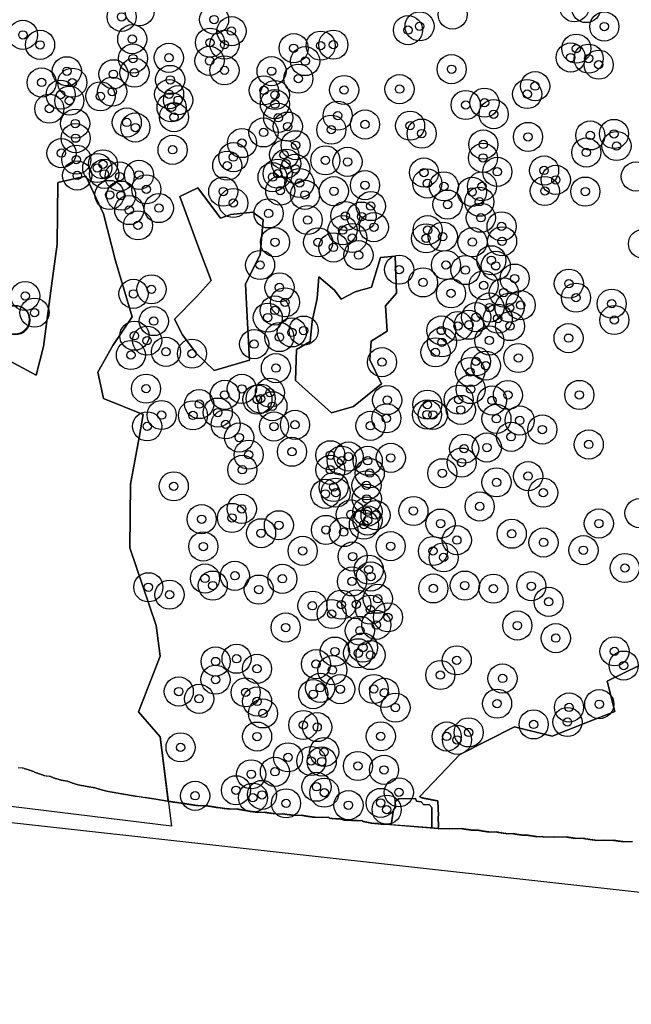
# Model space of a CAD drawing. Header units: inches. Extents: x 128668 to 131679, y 413272 to 413787.
# Tile 46 of 116: x 129976 to 130050, y 413288 to 413407. Entities that reach past the tile are written whole.
import ezdxf

# ---------------------------------------------------------------- set-up
doc = ezdxf.new("R2010")
doc.units = ezdxf.units.IN
doc.header["$MEASUREMENT"] = 0
doc.header["$PDMODE"] = 33
doc.header["$PDSIZE"] = -3
for name, color, linetype in [('Niet gedetecteerde gebieden (D-gebied) (ca. 44.659 m2)', 1, 'Continuous'), ('Onderzoeksgebied Capelsche UW (ca. 743.790 m2)', 5, 'Continuous'), ('Significante objecten binnen onderzoeksgebied', 3, 'Continuous'), ('Veiligheidsmarge objecten d.d. 230531', 6, 'Continuous'), ('Verstoorde gebieden (C-gebied) (ca. 90.096 m2)', 40, 'Continuous'), ('Vrijgegeven gebieden (A+B gebied) (ca. 609.035 m2)', 3, 'Continuous')]:
    doc.layers.add(name, color=color, linetype=linetype)

msp = doc.modelspace()

# ---------------------------------------------------------------- linework, layer by layer
at = {"layer": 'Niet gedetecteerde gebieden (D-gebied) (ca. 44.659 m2)'}
for points in [[(130159.46, 413292.02), (130115.75, 413295.56), (130065.81, 413300.19), (129880.6, 413320.69), (129784.03, 413333.92), (129632.56, 413357.07), (129323.52, 413406.68)], [(129975.85, 413316.85), (129976.34, 413316.88), (129976.4, 413316.83), (129976.5, 413316.84), (129976.55, 413316.79), (129976.58, 413316.79), (129976.58, 413316.79), (129976.65, 413316.79), (129976.7, 413316.75), (129976.73, 413316.75), (129976.73, 413316.75), (129976.78, 413316.75), (129976.83, 413316.7), (129976.93, 413316.71), (129976.99, 413316.66), (129977.04, 413316.66), (129977.09, 413316.61), (129977.14, 413316.62), (129977.19, 413316.57), (129977.29, 413316.57), (129977.34, 413316.53), (129977.39, 413316.53), (129977.45, 413316.48), (129977.5, 413316.48), (129977.55, 413316.44), (129977.65, 413316.44), (129977.7, 413316.39), (129977.75, 413316.4), (129977.8, 413316.35), (129977.85, 413316.35), (129977.91, 413316.3), (129977.96, 413316.31), (129978.01, 413316.26), (129978.11, 413316.26), (129978.16, 413316.22), (129978.21, 413316.22), (129978.26, 413316.17), (129978.31, 413316.17), (129978.36, 413316.13), (129978.46, 413316.13), (129978.52, 413316.08), (129978.57, 413316.09), (129978.62, 413316.04), (129978.72, 413316.04), (129978.77, 413316), (129978.82, 413316), (129978.87, 413315.95), (129978.97, 413315.96), (129979.03, 413315.91), (129979.23, 413315.92), (129979.28, 413315.87), (129979.53, 413315.88), (129979.58, 413315.84), (129979.68, 413315.84), (129979.73, 413315.8), (129979.78, 413315.8), (129979.84, 413315.75), (129979.94, 413315.76), (129979.99, 413315.71), (129980.04, 413315.71), (129980.09, 413315.66), (129980.19, 413315.67), (129980.24, 413315.62), (129980.29, 413315.62), (129980.34, 413315.58), (129980.44, 413315.58), (129980.5, 413315.53), (129980.6, 413315.54), (129980.65, 413315.49), (129980.7, 413315.49), (129980.75, 413315.45), (129980.85, 413315.45), (129980.9, 413315.4), (129980.95, 413315.41), (129981.01, 413315.36), (129981.21, 413315.37), (129981.26, 413315.32), (129981.46, 413315.33), (129981.51, 413315.28), (129981.71, 413315.29), (129981.76, 413315.25), (129981.81, 413315.25), (129981.87, 413315.2), (129981.97, 413315.21), (129982.02, 413315.16), (129982.07, 413315.16), (129982.12, 413315.11), (129982.22, 413315.12), (129982.27, 413315.07), (129982.32, 413315.07), (129982.37, 413315.03), (129982.47, 413315.03), (129982.53, 413314.98), (129982.58, 413314.99), (129982.63, 413314.94), (129982.73, 413314.94), (129982.78, 413314.9), (129982.88, 413314.9), (129982.93, 413314.86), (129982.98, 413314.86), (129983.04, 413314.81), (129983.19, 413314.82), (129983.24, 413314.77), (129983.39, 413314.78), (129983.44, 413314.73), (129983.64, 413314.74), (129983.69, 413314.69), (129983.84, 413314.7), (129983.9, 413314.65), (129984.1, 413314.66), (129984.15, 413314.62), (129984.3, 413314.62), (129984.35, 413314.58), (129984.55, 413314.59), (129984.6, 413314.54), (129984.8, 413314.55), (129984.85, 413314.5), (129985, 413314.51), (129985.06, 413314.46), (129985.16, 413314.47), (129985.21, 413314.42), (129985.26, 413314.42), (129985.31, 413314.37), (129985.41, 413314.38), (129985.46, 413314.33), (129985.56, 413314.34), (129985.62, 413314.29), (129985.67, 413314.29), (129985.72, 413314.24), (129985.82, 413314.25), (129985.87, 413314.2), (129985.97, 413314.21), (129986.02, 413314.16), (129986.12, 413314.16), (129986.18, 413314.12), (129986.28, 413314.12), (129986.33, 413314.07), (129986.43, 413314.08), (129986.48, 413314.03), (129986.63, 413314.04), (129986.68, 413313.99), (129986.83, 413314), (129986.88, 413313.95), (129987.08, 413313.96), (129987.14, 413313.92), (129987.34, 413313.93), (129987.39, 413313.88), (129987.54, 413313.89), (129987.59, 413313.84), (129987.79, 413313.85), (129987.84, 413313.8), (129987.99, 413313.81), (129988.05, 413313.76), (129988.25, 413313.77), (129988.3, 413313.72), (129988.45, 413313.73), (129988.5, 413313.68), (129988.7, 413313.69), (129988.75, 413313.65), (129988.95, 413313.66), (129989, 413313.61), (129989.15, 413313.62), (129989.21, 413313.57), (129989.41, 413313.58), (129989.46, 413313.53), (129989.61, 413313.54), (129989.66, 413313.49), (129989.86, 413313.5), (129989.91, 413313.45), (129990.11, 413313.46), (129990.17, 413313.42), (129990.36, 413313.43), (129990.42, 413313.38), (129990.62, 413313.39), (129990.67, 413313.34), (129990.82, 413313.35), (129990.87, 413313.3), (129991.07, 413313.31), (129991.12, 413313.27), (129991.32, 413313.28), (129991.38, 413313.23), (129991.58, 413313.24), (129991.63, 413313.19), (129991.83, 413313.2), (129991.88, 413313.15), (129992.08, 413313.16), (129992.13, 413313.12), (129992.33, 413313.13), (129992.39, 413313.08), (129992.58, 413313.09), (129992.64, 413313.04), (129992.79, 413313.05), (129992.84, 413313), (129993.04, 413313.01), (129993.09, 413312.96), (129993.29, 413312.97), (129993.34, 413312.93), (129993.49, 413312.93), (129993.55, 413312.89), (129993.75, 413312.9), (129993.8, 413312.85), (129993.95, 413312.86), (129994, 413312.81), (129994.2, 413312.82), (129994.25, 413312.77), (129994.4, 413312.78), (129994.45, 413312.73), (129994.65, 413312.74), (129994.71, 413312.7), (129994.91, 413312.71), (129994.96, 413312.66), (129995.16, 413312.67), (129995.21, 413312.62), (129995.41, 413312.63), (129995.46, 413312.58), (129995.66, 413312.59), (129995.72, 413312.55), (129995.87, 413312.55), (129995.92, 413312.51), (129996.12, 413312.52), (129996.17, 413312.47), (129996.37, 413312.48), (129996.42, 413312.43), (129996.62, 413312.44), (129996.67, 413312.39), (129996.87, 413312.4), (129996.93, 413312.36), (129997.13, 413312.37), (129997.18, 413312.32), (129997.43, 413312.33), (129997.48, 413312.28), (129998.38, 413312.33), (129998.43, 413312.28), (129998.63, 413312.29), (129998.68, 413312.24), (129998.88, 413312.25), (129998.94, 413312.21), (129999.14, 413312.22), (129999.19, 413312.17), (129999.39, 413312.18), (129999.44, 413312.13), (129999.59, 413312.14), (129999.64, 413312.09), (129999.84, 413312.1), (129999.9, 413312.06), (130000.1, 413312.07), (130000.15, 413312.02), (130000.35, 413312.03), (130000.4, 413311.98), (130000.6, 413311.99), (130000.65, 413311.94), (130000.9, 413311.96), (130000.95, 413311.91), (130001.25, 413311.92), (130001.31, 413311.88), (130002.11, 413311.92), (130002.16, 413311.87), (130002.31, 413311.88), (130002.36, 413311.83), (130002.56, 413311.84), (130002.61, 413311.79), (130002.76, 413311.8), (130002.81, 413311.75), (130003.01, 413311.76), (130003.07, 413311.71), (130003.27, 413311.72), (130003.32, 413311.68), (130003.47, 413311.68), (130003.52, 413311.64), (130003.72, 413311.65), (130003.77, 413311.6), (130004.02, 413311.61), (130004.08, 413311.57), (130004.27, 413311.58), (130004.33, 413311.53), (130004.53, 413311.54), (130004.58, 413311.49), (130005.48, 413311.54), (130005.53, 413311.49), (130005.73, 413311.5), (130005.78, 413311.45), (130005.98, 413311.46), (130006.04, 413311.41), (130006.23, 413311.42), (130006.29, 413311.38), (130006.49, 413311.39), (130006.54, 413311.34), (130006.79, 413311.35), (130006.84, 413311.3), (130007.64, 413311.34), (130007.69, 413311.3), (130007.89, 413311.31), (130007.95, 413311.26), (130008.14, 413311.27), (130008.2, 413311.22), (130008.4, 413311.23), (130008.45, 413311.19), (130008.65, 413311.2), (130008.7, 413311.15), (130008.95, 413311.16), (130009, 413311.11), (130009.9, 413311.16), (130009.96, 413311.11), (130010.15, 413311.12), (130010.21, 413311.07), (130010.36, 413311.08), (130010.41, 413311.03), (130010.61, 413311.04), (130010.66, 413311), (130010.91, 413311.01), (130010.96, 413310.96), (130011.16, 413310.97), (130011.22, 413310.92), (130011.52, 413310.94), (130011.57, 413310.89), (130012.42, 413310.93), (130012.47, 413310.89), (130013.12, 413310.92), (130013.17, 413310.87), (130013.22, 413310.83), (130013.27, 413310.83), (130013.33, 413310.78), (130013.53, 413310.79), (130013.58, 413310.74), (130013.98, 413310.76), (130014.03, 413310.72), (130014.53, 413310.74), (130014.58, 413310.69), (130014.73, 413310.7), (130014.78, 413310.65), (130014.83, 413310.66), (130014.89, 413310.61), (130014.99, 413310.61), (130015.04, 413310.57), (130015.34, 413310.58), (130015.39, 413310.53), (130015.84, 413310.56), (130015.89, 413310.51), (130016.59, 413310.54), (130016.64, 413310.5), (130017.14, 413310.52), (130017.25, 413310.43), (130017.3, 413310.43), (130017.35, 413310.38), (130017.5, 413310.39), (130017.55, 413310.34), (130017.7, 413310.35), (130017.76, 413310.3), (130017.9, 413310.31), (130017.96, 413310.26), (130018.11, 413310.27), (130018.16, 413310.22), (130018.26, 413310.23), (130018.31, 413310.18), (130018.61, 413310.2), (130018.66, 413310.15), (130019.11, 413310.17), (130019.17, 413310.12), (130019.77, 413310.05), (130020.02, 413310.07), (130026.31, 413309.57), (130026.36, 413309.53), (130027.66, 413309.57), (130027.71, 413309.52), (130029.16, 413309.57), (130029.21, 413309.52), (130029.41, 413309.53), (130029.46, 413309.48), (130029.66, 413309.48), (130029.72, 413309.44), (130029.96, 413309.44), (130030.02, 413309.4), (130030.22, 413309.4), (130030.27, 413309.35), (130031.17, 413309.38), (130031.22, 413309.34), (130031.42, 413309.34), (130031.47, 413309.29), (130031.62, 413309.3), (130031.67, 413309.25), (130031.87, 413309.26), (130031.92, 413309.21), (130032.12, 413309.21), (130032.18, 413309.17), (130032.43, 413309.17), (130032.48, 413309.13), (130033.33, 413309.15), (130033.38, 413309.11), (130033.58, 413309.11), (130033.63, 413309.06), (130033.88, 413309.07), (130033.93, 413309.02), (130034.13, 413309.03), (130034.18, 413308.98), (130034.43, 413308.99), (130034.48, 413308.94), (130035.33, 413308.97), (130035.38, 413308.92), (130035.53, 413308.93), (130035.59, 413308.88), (130035.79, 413308.88), (130035.84, 413308.84), (130036.04, 413308.84), (130036.09, 413308.79), (130036.34, 413308.8), (130036.39, 413308.75), (130037.14, 413308.78), (130037.19, 413308.73), (130037.39, 413308.74), (130037.44, 413308.69), (130037.64, 413308.69), (130037.69, 413308.65), (130037.89, 413308.65), (130037.95, 413308.6), (130038.15, 413308.61), (130038.2, 413308.56), (130038.9, 413308.59), (130038.95, 413308.54), (130040.2, 413308.58), (130040.25, 413308.53), (130041.75, 413308.58), (130041.8, 413308.53), (130042, 413308.54), (130042.05, 413308.49), (130042.25, 413308.5), (130042.3, 413308.45), (130042.5, 413308.45), (130042.55, 413308.41), (130042.8, 413308.41), (130042.86, 413308.36), (130043.76, 413308.39), (130043.81, 413308.35), (130044.01, 413308.35), (130044.06, 413308.3), (130044.31, 413308.31), (130044.36, 413308.26), (130044.56, 413308.27), (130044.61, 413308.22), (130044.86, 413308.23), (130044.91, 413308.18), (130045.16, 413308.19), (130045.21, 413308.14), (130046.31, 413308.18), (130046.37, 413308.13), (130047.36, 413308.16), (130047.42, 413308.11), (130047.67, 413308.12), (130047.72, 413308.07), (130047.92, 413308.08), (130047.97, 413308.03), (130048.22, 413308.04), (130048.27, 413307.99), (130048.52, 413308), (130048.57, 413307.95), (130049.67, 413307.99)]]:
    msp.add_lwpolyline(points, dxfattribs=at)
msp.add_polyline3d([(130021.61, 413313.13, 0), (130023.59, 413313.18, 0), (130023.71, 413312.85, 0), (130024.29, 413312.77, 0), (130024.6, 413312.39, 0), (130025.23, 413312.43, 0), (130025.58, 413312.07, 0), (130025.56, 413309.63, 0), (130020.69, 413310.01, 0), (130020.97, 413311.82, 0), (130021.2, 413312.11, 0), (130021.15, 413312.8, 0)], close=True, dxfattribs=at)
at = {"layer": 'Onderzoeksgebied Capelsche UW (ca. 743.790 m2)'}
msp.add_lwpolyline([(130203.79, 413288.44), (130115.75, 413295.56), (130065.81, 413300.19), (129880.6, 413320.69), (129784.03, 413333.92), (129632.56, 413357.07), (129323.52, 413406.68)], dxfattribs=at)
at = {"layer": 'Significante objecten binnen onderzoeksgebied'}
for p in [(129988.27, 413407.08), (129999.39, 413406.76), (130001.48, 413405.37), (130022.7, 413405.49), (130024.09, 413405.95), (130046.3, 413405.92), (129976.41, 413404.92), (129989.55, 413404.41), (129998.9, 413403.99), (129978.47, 413403.72), (130000.64, 413403.75), (130008.96, 413403.32), (130012.2, 413403.63), (130013.73, 413403.74), (130042.93, 413403.27), (129989.64, 413402.08), (129993.95, 413402.17), (129998.84, 413401.8), (130010.34, 413401.77), (130042.26, 413402.2), (130044.41, 413402.07), (129981.69, 413400.55), (129989.82, 413400.38), (130000.64, 413400.66), (130006.3, 413400.56), (130027.94, 413400.8), (130045.62, 413401.34), (129978.66, 413399.2), (129982.35, 413399.18), (129987.29, 413400.19), (129994.11, 413399.51), (130009.51, 413399.66), (129987.14, 413398.1), (130005.37, 413398.25), (130015.02, 413398.3), (130021.68, 413398.4), (130037.98, 413398.76), (129980.94, 413397.73), (129981.99, 413397.01), (129985.73, 413397.54), (129993.98, 413397.79), (129995.07, 413397.07), (130006.7, 413397.7), (130037.03, 413397.81), (129979.58, 413396.05), (129994.28, 413396.21), (130006.7, 413396.6), (130029.64, 413396.5), (130031.9, 413396.77), (129994.57, 413395.04), (130007.1, 413394.96), (130014.25, 413395.22), (130033, 413395.39), (129982.69, 413394.26), (129988.89, 413394.4), (129989.92, 413393.79), (130008.25, 413393.9), (130013.48, 413393.53), (130017.53, 413394.16), (130022.95, 413394.01), (129982.74, 413392.51), (130005.33, 413393.2), (130024.35, 413393.06), (130037.13, 413392.66), (130044.61, 413392.84), (130047.46, 413393.02), (129994.4, 413391.11), (130002.74, 413391.92), (130009.2, 413391.66), (130031.75, 413391.75), (130047.77, 413391.57), (129981.04, 413390.71), (129982.83, 413389.93), (130001.71, 413390.23), (130007.81, 413390.52), (130012.77, 413389.85), (130031.72, 413390.14), (130044.14, 413390.79), (129985.34, 413388.93), (129986.03, 413389.37), (130000.97, 413389.21), (130008.05, 413389.45), (130009.14, 413388.82), (130015.43, 413389.66), (130039.06, 413388.63), (129982.93, 413388.03), (129986.18, 413388.22), (129988.04, 413387.9), (129990.36, 413388.1), (130006.42, 413387.83), (130007.03, 413388.25), (130024.62, 413388.38), (130033.43, 413388.47), (130040.47, 413387.5), (129991.24, 413386.36), (130007.34, 413386.2), (130009.66, 413387.12), (130013.79, 413386.14), (130017.53, 413386.86), (130025.03, 413387.07), (130027.01, 413386.72), (130031.59, 413386.72), (130039.15, 413386.16), (129986.82, 413385.69), (129988.21, 413385.61), (130000.49, 413386.09), (130010.31, 413385.7), (130030.4, 413386.06), (130044.01, 413386.09), (129989.19, 413383.87), (129992.75, 413384.11), (130001.7, 413384.72), (130018.23, 413384.35), (130027.45, 413384.53), (130031.28, 413384.87), (130005.94, 413383.47), (130010.63, 413382.67), (130015.16, 413383.16), (130017.11, 413383.09), (130031.46, 413382.95), (129990.24, 413382.03), (130014.83, 413381.46), (130018.6, 413381.81), (130025.06, 413381.46), (130033.95, 413381.91), (130016.01, 413380.52), (130024.87, 413380.47), (130026.88, 413380.68), (130006.71, 413380.01), (130011.89, 413380), (130013.74, 413379.38), (130030.45, 413380.02), (130034.01, 413380.12), (130016.75, 413378.46), (130004.92, 413377.27), (130021.64, 413376.71), (130027.26, 413377.27), (130032.71, 413377.84), (130033.25, 413377.17), (130029.61, 413376.66), (130035.52, 413375.64), (129991.86, 413374.35), (130007.25, 413374.58), (130024.51, 413375.18), (130031.8, 413374.82), (130042.04, 413375.03), (129976.68, 413373.55), (129989.7, 413373.8), (130027.87, 413373.86), (130034.21, 413373.96), (130042.9, 413373.34), (130007.92, 413372.79), (130032.5, 413372.16), (130034.91, 413372.14), (130036.25, 413372.45), (130047.19, 413372.62), (129977.8, 413371.54), (130005.84, 413370.95), (130006.69, 413371.81), (130030.89, 413371), (130033.49, 413370.83), (129992.14, 413370.53), (130028.7, 413369.94), (130030.02, 413370.09), (130034.96, 413369.93), (130047.5, 413370.66), (129989.81, 413368.77), (130007.24, 413368.61), (130008.74, 413369.17), (130010.15, 413369.39), (130026.71, 413369.4), (130042, 413368.48), (129991.34, 413368.18), (130004.2, 413367.76), (130026.78, 413367.98), (130032.48, 413368.2), (129989.39, 413366.45), (129993.6, 413366.84), (129996.73, 413366.62), (130026, 413366.77), (130035.97, 413366.1), (130006.82, 413364.88), (130019.57, 413365.6), (130030.86, 413365.7), (130032.05, 413365.17), (130030.17, 413364.42), (129991.21, 413362.41), (130000.67, 413361.67), (130002.73, 413362.39), (130006.1, 413361.93), (130030.24, 413362.36), (130034.71, 413361.65), (130043.3, 413361.66), (129997.6, 413360.56), (130004.6, 413361.1), (130004.99, 413361.21), (130006.4, 413360.3), (130020.2, 413361.04), (130025.03, 413360.49), (130028.79, 413361.09), (130032.8, 413360.99), (129993.08, 413359.24), (129996.85, 413359.2), (129999.83, 413359.54), (130024.99, 413359.3), (130025.69, 413359.26), (130029.05, 413359.86), (129991.35, 413357.89), (130000.78, 413358.12), (130006.59, 413357.86), (130009.12, 413358.07), (130018.19, 413357.95), (130020.1, 413358.84), (130033.33, 413358.79), (130036.13, 413358.59), (130035.1, 413356.63), (130038.85, 413357.5), (130002.41, 413356.54), (130044.43, 413355.71), (130003.54, 413354.48), (130008.75, 413354.83), (130013.37, 413354.41), (130015.54, 413354.26), (130029.45, 413355.2), (130032.18, 413355.34), (130014.72, 413353.76), (130017.86, 413353.75), (130020.63, 413354.1), (130029.15, 413353.53), (130002.79, 413352.66), (130013.36, 413352.66), (130018.1, 413352.26), (130026.83, 413352.25), (130037.14, 413351.9), (129994.54, 413350.68), (130017.71, 413350.79), (130033.34, 413351.15), (130012.78, 413349.77), (130013.77, 413350.6), (130014.01, 413349.91), (130038.95, 413349.91), (130017.75, 413349.17), (130002.72, 413347.97), (130015.83, 413347.3), (130017.83, 413347.66), (130018.8, 413347.22), (130023.35, 413347.72), (130031.32, 413348.26), (129997.89, 413346.73), (130001.54, 413346.88), (130007.18, 413346), (130017.4, 413346.08), (130017.84, 413346.57), (130026.61, 413346.2), (130045.64, 413346.21), (130005.04, 413345.04), (130012.84, 413345.44), (130014.97, 413345.18), (130035.17, 413344.98), (130028.57, 413344.21), (130038.99, 413343.93), (129998.09, 413343.44), (130010.04, 413342.92), (130020.61, 413343.48), (130025.7, 413342.9), (130043.79, 413343), (130016.05, 413342.24), (130026.98, 413342.14), (130017.98, 413340.67), (130048.77, 413340.86), (129998.3, 413339.61), (130001.89, 413339.93), (130007.6, 413339.57), (130015.97, 413339.25), (130018.24, 413339.84), (129991.49, 413338.55), (129994.03, 413337.66), (129999.23, 413338.75), (130004.76, 413338.27), (130025.74, 413338.41), (130029.53, 413338.75), (130032.97, 413338.38), (130037.52, 413338.68), (130014.68, 413336.46), (130016.49, 413336.5), (130019.07, 413337.17), (130039.61, 413336.8), (130011.21, 413336.33), (130013.52, 413335.34), (130018.16, 413335.86), (130020.29, 413334.94), (130008, 413333.71), (130016.91, 413333.33), (130018.89, 413334.03), (130035.85, 413333.95), (130040.47, 413332.44), (130013.91, 413330.82), (130016.71, 413330.62), (130017.28, 413331.3), (130047.52, 413330.85), (129999.57, 413329.63), (130002.09, 413329.96), (130018.2, 413330.4), (130028.56, 413329.77), (130004.55, 413328.75), (130011.64, 413329.31), (130013.61, 413328.59), (130048.63, 413329.14), (129999.56, 413327.45), (130026.59, 413328), (130034.06, 413327.59), (129995.14, 413326.02), (130003.19, 413325.92), (130012.14, 413326.47), (130014.55, 413326.3), (130018.58, 413326.33), (130019.86, 413325.87), (129997.59, 413325.15), (130004.56, 413324.83), (130011.31, 413325.7), (130021.19, 413324.09), (130033.41, 413324.57), (130042.06, 413324.11), (130045.69, 413324.5), (130005.26, 413323.39), (130041.87, 413322.36), (130010.12, 413322), (130011.78, 413321.75), (130029.99, 413321.11), (130037.8, 413322.07), (130004.56, 413320.61), (130019.43, 413320.64), (130027.35, 413320.62), (130028.59, 413320.21), (129995.36, 413319.31), (130012.62, 413318.76), (130008.28, 413318.12), (130011.07, 413317.67), (130012.33, 413317.61), (130006.7, 413316.38), (130016.68, 413317.08), (130019.82, 413316.61), (130003.85, 413316.08), (130002.02, 413314.16), (130011.7, 413314.58), (129997.11, 413313.49), (130004.06, 413313.27), (130005.15, 413313.6), (130012.64, 413313.87), (130021.6, 413313.91), (130008.04, 413312.59), (130015.54, 413312.36), (130019.42, 413312.64), (130020.14, 413311.83)]:
    msp.add_point(p, dxfattribs=at)
at = {"layer": 'Veiligheidsmarge objecten d.d. 230531', "color": 6, "linetype": 'Continuous', "lineweight": 25}
for centre in [(129990.44, 413407.77), (130028.06, 413407.37), (130042.69, 413408.24), (130044.12, 413408.14), (129988.27, 413407.08), (129999.39, 413406.76), (130001.48, 413405.37), (130022.7, 413405.49), (130024.09, 413405.95), (130046.3, 413405.92), (129976.41, 413404.92), (129989.55, 413404.41), (129998.9, 413403.99), (129978.47, 413403.72), (130000.64, 413403.75), (130008.96, 413403.32), (130012.2, 413403.63), (130013.73, 413403.74), (130042.93, 413403.27), (129989.64, 413402.08), (129993.95, 413402.17), (129998.84, 413401.8), (130010.34, 413401.77), (130042.26, 413402.2), (130044.41, 413402.07), (129981.69, 413400.55), (129989.82, 413400.38), (130000.64, 413400.66), (130006.3, 413400.56), (130027.94, 413400.8), (130045.62, 413401.34), (129978.66, 413399.2), (129982.35, 413399.18), (129987.29, 413400.19), (129994.11, 413399.51), (130009.51, 413399.66), (129987.14, 413398.1), (130005.37, 413398.25), (130015.02, 413398.3), (130021.68, 413398.4), (130037.98, 413398.76), (129980.94, 413397.73), (129981.99, 413397.01), (129985.73, 413397.54), (129993.98, 413397.79), (129995.07, 413397.07), (130006.7, 413397.7), (130031.9, 413396.77), (130037.03, 413397.81), (129979.58, 413396.05), (129994.28, 413396.21), (130006.7, 413396.6), (130029.64, 413396.5), (129988.89, 413394.4), (129994.57, 413395.04), (130007.1, 413394.96), (130014.25, 413395.22), (130033, 413395.39), (129982.69, 413394.26), (129989.92, 413393.79), (130005.33, 413393.2), (130008.25, 413393.9), (130013.48, 413393.53), (130017.53, 413394.16), (130022.95, 413394.01), (129982.74, 413392.51), (130024.35, 413393.06), (130037.13, 413392.66), (130044.61, 413392.84), (130047.46, 413393.02), (129994.4, 413391.11), (130002.74, 413391.92), (130009.2, 413391.66), (130031.75, 413391.75), (130047.77, 413391.57), (129981.04, 413390.71), (129982.83, 413389.93), (130001.71, 413390.23), (130007.81, 413390.52), (130012.77, 413389.85), (130015.43, 413389.66), (130031.72, 413390.14), (130044.14, 413390.79), (129985.34, 413388.93), (129986.03, 413389.37), (130000.97, 413389.21), (130008.05, 413389.45), (130009.14, 413388.82), (130033.43, 413388.47), (130039.06, 413388.63), (129982.93, 413388.03), (129986.18, 413388.22), (129988.04, 413387.9), (129990.36, 413388.1), (130006.42, 413387.83), (130007.03, 413388.25), (130024.62, 413388.38), (130040.47, 413387.5), (130050.09, 413387.9), (129991.24, 413386.36), (130000.49, 413386.09), (130007.34, 413386.2), (130009.66, 413387.12), (130013.79, 413386.14), (130017.53, 413386.86), (130025.03, 413387.07), (130027.01, 413386.72), (130031.59, 413386.72), (130039.15, 413386.16), (130044.01, 413386.09), (129986.82, 413385.69), (129988.21, 413385.61), (130010.31, 413385.7), (130030.4, 413386.06), (129989.19, 413383.87), (129992.75, 413384.11), (130001.7, 413384.72), (130018.23, 413384.35), (130027.45, 413384.53), (130031.28, 413384.87), (130005.94, 413383.47), (130010.63, 413382.67), (130015.16, 413383.16), (130017.11, 413383.09), (130031.46, 413382.95), (129990.24, 413382.03), (130014.83, 413381.46), (130018.6, 413381.81), (130025.06, 413381.46), (130033.95, 413381.91), (130016.01, 413380.52), (130024.87, 413380.47), (130026.88, 413380.68), (130006.71, 413380.01), (130011.89, 413380), (130013.74, 413379.38), (130030.45, 413380.02), (130034.01, 413380.12), (130050.95, 413379.82), (130016.75, 413378.46), (130032.71, 413377.84), (130004.92, 413377.27), (130021.64, 413376.71), (130027.26, 413377.27), (130029.61, 413376.66), (130033.25, 413377.17), (130035.52, 413375.64), (129991.86, 413374.35), (130007.25, 413374.58), (130024.51, 413375.18), (130031.8, 413374.82), (130042.04, 413375.03), (129976.68, 413373.55), (129989.7, 413373.8), (130027.87, 413373.86), (130034.21, 413373.96), (130042.9, 413373.34), (130007.92, 413372.79), (130032.5, 413372.16), (130034.91, 413372.14), (130036.25, 413372.45), (130047.19, 413372.62), (129975.41, 413370.71), (129977.8, 413371.54), (130005.84, 413370.95), (130006.69, 413371.81), (130030.89, 413371), (130033.49, 413370.83), (129975.49, 413370.63), (129992.14, 413370.53), (130028.7, 413369.94), (130030.02, 413370.09), (130034.96, 413369.93), (130047.5, 413370.66), (129989.81, 413368.77), (130007.24, 413368.61), (130008.74, 413369.17), (130010.15, 413369.39), (130026.71, 413369.4), (130042, 413368.48), (129991.34, 413368.18), (130004.2, 413367.76), (130026.78, 413367.98), (130032.48, 413368.2), (129989.39, 413366.45), (129993.6, 413366.84), (129996.73, 413366.62), (130026, 413366.77), (130035.97, 413366.1), (130006.82, 413364.88), (130019.57, 413365.6), (130030.86, 413365.7), (130032.05, 413365.17), (130030.17, 413364.42), (129991.21, 413362.41), (130000.67, 413361.67), (130002.73, 413362.39), (130006.1, 413361.93), (130030.24, 413362.36), (130034.71, 413361.65), (130043.3, 413361.66), (129997.6, 413360.56), (130004.6, 413361.1), (130004.99, 413361.21), (130006.4, 413360.3), (130020.2, 413361.04), (130025.03, 413360.49), (130028.79, 413361.09), (130032.8, 413360.99), (129993.08, 413359.24), (129996.85, 413359.2), (129999.83, 413359.54), (130024.99, 413359.3), (130025.69, 413359.26), (130029.05, 413359.86), (129991.35, 413357.89), (130000.78, 413358.12), (130006.59, 413357.86), (130009.12, 413358.07), (130018.19, 413357.95), (130020.1, 413358.84), (130033.33, 413358.79), (130036.13, 413358.59), (130002.41, 413356.54), (130035.1, 413356.63), (130038.85, 413357.5), (130032.18, 413355.34), (130044.43, 413355.71), (130003.54, 413354.48), (130008.75, 413354.83), (130013.37, 413354.41), (130015.54, 413354.26), (130029.45, 413355.2), (130014.72, 413353.76), (130017.86, 413353.75), (130020.63, 413354.1), (130029.15, 413353.53), (130002.79, 413352.66), (130013.36, 413352.66), (130018.1, 413352.26), (130026.83, 413352.25), (130037.14, 413351.9), (129994.54, 413350.68), (130013.77, 413350.6), (130017.71, 413350.79), (130033.34, 413351.15), (130012.78, 413349.77), (130014.01, 413349.91), (130038.95, 413349.91), (130017.75, 413349.17), (130031.32, 413348.26), (130002.72, 413347.97), (130015.83, 413347.3), (130017.83, 413347.66), (130018.8, 413347.22), (130023.35, 413347.72), (130050.52, 413347.45), (129997.89, 413346.73), (130001.54, 413346.88), (130007.18, 413346), (130017.4, 413346.08), (130017.84, 413346.57), (130026.61, 413346.2), (130045.64, 413346.21), (130005.04, 413345.04), (130012.84, 413345.44), (130014.97, 413345.18), (130035.17, 413344.98), (130028.57, 413344.21), (130038.99, 413343.93), (129998.09, 413343.44), (130010.04, 413342.92), (130020.61, 413343.48), (130025.7, 413342.9), (130043.79, 413343), (130016.05, 413342.24), (130026.98, 413342.14), (130017.98, 413340.67), (130048.77, 413340.86), (129998.3, 413339.61), (130001.89, 413339.93), (130007.6, 413339.57), (130015.97, 413339.25), (130018.24, 413339.84), (130029.53, 413338.75), (129991.49, 413338.55), (129994.03, 413337.66), (129999.23, 413338.75), (130004.76, 413338.27), (130025.74, 413338.41), (130032.97, 413338.38), (130037.52, 413338.68), (130014.68, 413336.46), (130016.49, 413336.5), (130019.07, 413337.17), (130039.61, 413336.8), (130011.21, 413336.33), (130013.52, 413335.34), (130018.16, 413335.86), (130018.89, 413334.03), (130020.29, 413334.94), (130008, 413333.71), (130016.91, 413333.33), (130035.85, 413333.95), (130040.47, 413332.44), (130013.91, 413330.82), (130016.71, 413330.62), (130017.28, 413331.3), (130047.52, 413330.85), (129999.57, 413329.63), (130002.09, 413329.96), (130011.64, 413329.31), (130018.2, 413330.4), (130028.56, 413329.77), (130004.55, 413328.75), (130013.61, 413328.59), (130048.63, 413329.14), (129999.56, 413327.45), (130026.59, 413328), (130034.06, 413327.59), (129995.14, 413326.02), (130003.19, 413325.92), (130012.14, 413326.47), (130014.55, 413326.3), (130018.58, 413326.33), (130019.86, 413325.87), (129997.59, 413325.15), (130004.56, 413324.83), (130011.31, 413325.7), (130033.41, 413324.57), (130005.26, 413323.39), (130021.19, 413324.09), (130042.06, 413324.11), (130045.69, 413324.5), (130041.87, 413322.36), (130010.12, 413322), (130011.78, 413321.75), (130029.99, 413321.11), (130037.8, 413322.07), (130004.56, 413320.61), (130019.43, 413320.64), (130027.35, 413320.62), (130028.59, 413320.21), (129995.36, 413319.31), (130012.62, 413318.76), (130008.28, 413318.12), (130011.07, 413317.67), (130012.33, 413317.61), (130006.7, 413316.38), (130016.68, 413317.08), (130019.82, 413316.61), (130003.85, 413316.08), (130002.02, 413314.16), (130011.7, 413314.58), (130021.6, 413313.91), (129997.11, 413313.49), (130004.06, 413313.27), (130005.15, 413313.6), (130012.64, 413313.87), (130008.04, 413312.59), (130015.54, 413312.36), (130019.42, 413312.64), (130020.14, 413311.83)]:
    msp.add_circle(centre, 1.75, dxfattribs=at)
at = {"layer": 'Verstoorde gebieden (C-gebied) (ca. 90.096 m2)'}
for points in [[(129972.44, 413367), (129978.01, 413364.02), (129978.87, 413367.48), (129979.83, 413374.78), (129980.51, 413379.78), (129980.6, 413387.18), (129983.97, 413387.95), (129986.08, 413383.43), (129987.52, 413377.76), (129989.54, 413371.04), (129987.23, 413367.58), (129985.41, 413364.41), (129986.08, 413361.23), (129990.88, 413359.31), (129990.4, 413356.53), (129989.35, 413350.95), (129989.25, 413343.27), (129992.42, 413333.94), (129992.9, 413330.29), (129990.31, 413323.57), (129992.9, 413320.59), (129994.25, 413309.83), (129959.85, 413314.05)], [(130049.67, 413307.99), (130048.57, 413307.95), (130048.52, 413308), (130048.27, 413307.99), (130048.22, 413308.04), (130047.97, 413308.03), (130047.92, 413308.08), (130047.72, 413308.07), (130047.67, 413308.12), (130047.42, 413308.11), (130047.37, 413308.16), (130046.37, 413308.13), (130046.31, 413308.18), (130045.21, 413308.14), (130045.16, 413308.19), (130044.91, 413308.18), (130044.86, 413308.23), (130044.61, 413308.22), (130044.56, 413308.27), (130044.36, 413308.26), (130044.31, 413308.31), (130044.06, 413308.3), (130044.01, 413308.35), (130043.81, 413308.35), (130043.76, 413308.39), (130042.86, 413308.36), (130042.8, 413308.41), (130042.55, 413308.41), (130042.5, 413308.45), (130042.3, 413308.45), (130042.25, 413308.5), (130042.05, 413308.49), (130042, 413308.54), (130041.8, 413308.53), (130041.75, 413308.58), (130040.25, 413308.53), (130040.2, 413308.58), (130038.95, 413308.54), (130038.9, 413308.59), (130038.2, 413308.56), (130038.15, 413308.61), (130037.95, 413308.6), (130037.89, 413308.65), (130037.69, 413308.65), (130037.64, 413308.69), (130037.44, 413308.69), (130037.39, 413308.74), (130037.19, 413308.73), (130037.14, 413308.78), (130036.39, 413308.75), (130036.34, 413308.8), (130036.09, 413308.79), (130036.04, 413308.84), (130035.84, 413308.84), (130035.79, 413308.88), (130035.59, 413308.88), (130035.53, 413308.93), (130035.38, 413308.92), (130035.33, 413308.97), (130034.48, 413308.94), (130034.43, 413308.99), (130034.18, 413308.98), (130034.13, 413309.03), (130033.93, 413309.02), (130033.88, 413309.07), (130033.63, 413309.06), (130033.58, 413309.11), (130033.38, 413309.11), (130033.33, 413309.15), (130032.48, 413309.13), (130032.42, 413309.17), (130032.18, 413309.17), (130032.12, 413309.21), (130031.92, 413309.21), (130031.87, 413309.26), (130031.67, 413309.25), (130031.62, 413309.3), (130031.47, 413309.29), (130031.42, 413309.34), (130031.22, 413309.34), (130031.17, 413309.38), (130030.27, 413309.35), (130030.22, 413309.4), (130030.02, 413309.4), (130029.97, 413309.44), (130029.72, 413309.44), (130029.66, 413309.48), (130029.46, 413309.48), (130029.41, 413309.53), (130029.21, 413309.52), (130029.16, 413309.57), (130027.71, 413309.52), (130027.66, 413309.57), (130026.36, 413309.53), (130026.31, 413309.57), (130026.31, 413309.67), (130026.35, 413309.73), (130026.31, 413311.03), (130026.36, 413311.08), (130026.3, 413312.88), (130026.15, 413312.87), (130026.1, 413312.92), (130025.95, 413312.91), (130025.9, 413312.96), (130025.7, 413312.96), (130025.65, 413313), (130025.5, 413313), (130025.45, 413313.05), (130025.35, 413313.04), (130025.29, 413313.09), (130025.14, 413313.09), (130025.09, 413313.14), (130024.89, 413313.13), (130024.84, 413313.18), (130024.69, 413313.17), (130024.64, 413313.22), (130024.49, 413313.22), (130024.44, 413313.27), (130024.29, 413313.26), (130024.24, 413313.31), (130024.19, 413313.31), (130024.13, 413313.36), (130024.13, 413313.4), (130028.91, 413318.47), (130035.49, 413321.79), (130040.01, 413320.64), (130044.07, 413322.25), (130047.55, 413323.64), (130046.65, 413327.27), (130056.46, 413332.06)]]:
    msp.add_lwpolyline(points, dxfattribs=at)
for points in [[(130004.91, 413378.53), (130003.18, 413374.97), (130003.38, 413371.04), (130003.66, 413365.85), (129999.39, 413364.6), (129997.23, 413366.66), (129995.59, 413368.87), (129994.63, 413370.75), (129997.32, 413373.49), (129999.05, 413375.41), (129997.56, 413379.3), (129995.26, 413385.5), (129997.42, 413386.55), (130000.16, 413382.9), (130001.41, 413383.33), (130004.05, 413383.62), (130005.3, 413382.71)], [(130017.3, 413374.32), (130017.52, 413374.38), (130018.32, 413374.59), (130019.38, 413378.19), (130021.15, 413378.34), (130021.3, 413373.87), (130020, 413372.38), (130020.19, 413369.31), (130018.27, 413368.1), (130018.13, 413365.89), (130019.52, 413363.01), (130016.16, 413360.27), (130013.51, 413359.5), (130009.19, 413363.4), (130009.29, 413367.1), (130010.92, 413368.06), (130011.16, 413370.51), (130011.78, 413373.25), (130011.98, 413375.84), (130013.85, 413374.25), (130014.67, 413373.15), (130016.35, 413374.06)]]:
    msp.add_lwpolyline(points, close=True, dxfattribs=at)
at = {"layer": 'Vrijgegeven gebieden (A+B gebied) (ca. 609.035 m2)'}
msp.add_lwpolyline([(130056.46, 413332.06), (130046.65, 413327.27), (130047.55, 413323.64), (130044.07, 413322.25), (130040.01, 413320.64), (130035.49, 413321.79), (130028.91, 413318.47), (130024.13, 413313.4), (130024.13, 413313.36), (130024.19, 413313.31), (130024.24, 413313.31), (130024.29, 413313.26), (130024.44, 413313.27), (130024.49, 413313.22), (130024.64, 413313.22), (130024.69, 413313.17), (130024.84, 413313.18), (130024.89, 413313.13), (130025.09, 413313.14), (130025.14, 413313.09), (130025.29, 413313.09), (130025.35, 413313.04), (130025.45, 413313.05), (130025.5, 413313), (130025.65, 413313), (130025.7, 413312.96), (130025.9, 413312.96), (130025.95, 413312.91), (130026.1, 413312.92), (130026.15, 413312.87), (130026.3, 413312.88), (130026.36, 413311.08), (130026.31, 413311.03), (130026.35, 413309.73), (130026.31, 413309.67), (130026.31, 413309.57), (130025.56, 413309.63), (130025.58, 413312.07), (130025.23, 413312.43), (130024.6, 413312.39), (130024.29, 413312.77), (130023.71, 413312.85), (130023.59, 413313.18), (130021.61, 413313.13), (130021.15, 413312.8), (130021.2, 413312.11), (130020.97, 413311.82), (130020.69, 413310.01), (130020.02, 413310.07), (130019.77, 413310.05), (130019.17, 413310.12), (130019.11, 413310.17), (130018.66, 413310.15), (130018.61, 413310.2), (130018.31, 413310.18), (130018.26, 413310.23), (130018.16, 413310.22), (130018.11, 413310.27), (130017.96, 413310.26), (130017.9, 413310.31), (130017.76, 413310.3), (130017.7, 413310.35), (130017.55, 413310.34), (130017.5, 413310.39), (130017.35, 413310.38), (130017.3, 413310.43), (130017.25, 413310.43), (130017.14, 413310.52), (130016.64, 413310.5), (130016.59, 413310.54), (130015.89, 413310.51), (130015.84, 413310.56), (130015.39, 413310.53), (130015.34, 413310.58), (130015.04, 413310.57), (130014.99, 413310.61), (130014.89, 413310.61), (130014.83, 413310.66), (130014.78, 413310.65), (130014.73, 413310.7), (130014.58, 413310.69), (130014.53, 413310.74), (130014.03, 413310.72), (130013.98, 413310.76), (130013.58, 413310.74), (130013.53, 413310.79), (130013.33, 413310.78), (130013.27, 413310.83), (130013.22, 413310.83), (130013.17, 413310.87), (130013.12, 413310.92), (130012.47, 413310.89), (130012.42, 413310.93), (130011.57, 413310.89), (130011.52, 413310.94), (130011.22, 413310.92), (130011.16, 413310.97), (130010.96, 413310.96), (130010.91, 413311.01), (130010.66, 413311), (130010.61, 413311.04), (130010.41, 413311.03), (130010.36, 413311.08), (130010.21, 413311.07), (130010.15, 413311.12), (130009.96, 413311.11), (130009.9, 413311.16), (130009, 413311.11), (130008.95, 413311.16), (130008.7, 413311.15), (130008.65, 413311.2), (130008.45, 413311.19), (130008.4, 413311.23), (130008.2, 413311.22), (130008.14, 413311.27), (130007.95, 413311.26), (130007.89, 413311.31), (130007.69, 413311.3), (130007.64, 413311.34), (130006.84, 413311.3), (130006.79, 413311.35), (130006.54, 413311.34), (130006.49, 413311.39), (130006.29, 413311.38), (130006.23, 413311.42), (130006.04, 413311.41), (130005.98, 413311.46), (130005.78, 413311.45), (130005.73, 413311.5), (130005.53, 413311.49), (130005.48, 413311.54), (130004.58, 413311.49), (130004.53, 413311.54), (130004.33, 413311.53), (130004.27, 413311.58), (130004.08, 413311.57), (130004.02, 413311.61), (130003.77, 413311.6), (130003.72, 413311.65), (130003.52, 413311.64), (130003.47, 413311.68), (130003.32, 413311.68), (130003.27, 413311.72), (130003.07, 413311.71), (130003.01, 413311.76), (130002.81, 413311.75), (130002.76, 413311.8), (130002.61, 413311.79), (130002.56, 413311.84), (130002.36, 413311.83), (130002.31, 413311.88), (130002.16, 413311.87), (130002.11, 413311.92), (130001.31, 413311.88), (130001.25, 413311.92), (130000.95, 413311.91), (130000.9, 413311.96), (130000.65, 413311.94), (130000.6, 413311.99), (130000.4, 413311.98), (130000.35, 413312.03), (130000.15, 413312.02), (130000.1, 413312.07), (129999.9, 413312.06), (129999.84, 413312.1), (129999.64, 413312.09), (129999.59, 413312.14), (129999.44, 413312.13), (129999.39, 413312.18), (129999.19, 413312.17), (129999.14, 413312.22), (129998.94, 413312.21), (129998.88, 413312.25), (129998.68, 413312.24), (129998.63, 413312.29), (129998.43, 413312.28), (129998.38, 413312.33), (129997.48, 413312.28), (129997.43, 413312.33), (129997.18, 413312.32), (129997.13, 413312.37), (129996.93, 413312.36), (129996.87, 413312.4), (129996.67, 413312.39), (129996.62, 413312.44), (129996.42, 413312.43), (129996.37, 413312.48), (129996.17, 413312.47), (129996.12, 413312.52), (129995.92, 413312.51), (129995.87, 413312.55), (129995.72, 413312.55), (129995.66, 413312.59), (129995.46, 413312.58), (129995.41, 413312.63), (129995.21, 413312.62), (129995.16, 413312.67), (129994.96, 413312.66), (129994.91, 413312.71), (129994.71, 413312.7), (129994.65, 413312.74), (129994.45, 413312.73), (129994.4, 413312.78), (129994.25, 413312.77), (129994.2, 413312.82), (129994, 413312.81), (129993.95, 413312.86), (129993.87, 413312.85), (129992.9, 413320.59), (129990.31, 413323.57), (129992.9, 413330.29), (129992.42, 413333.94), (129989.25, 413343.27), (129989.35, 413350.95), (129990.4, 413356.53), (129990.88, 413359.31), (129986.08, 413361.23), (129985.41, 413364.41), (129987.23, 413367.58), (129989.54, 413371.04), (129987.52, 413377.76), (129986.08, 413383.43), (129983.97, 413387.95), (129980.6, 413387.18), (129980.51, 413379.78), (129979.83, 413374.78), (129978.87, 413367.48), (129978.01, 413364.02), (129972.44, 413367)], dxfattribs=at)
for points in [[(129997.23, 413366.66), (129999.39, 413364.6), (130003.66, 413365.85), (130003.38, 413371.04), (130003.18, 413374.97), (130004.91, 413378.53), (130005.3, 413382.71), (130004.05, 413383.62), (130001.41, 413383.33), (130000.16, 413382.9), (129997.42, 413386.55), (129995.26, 413385.5), (129997.56, 413379.3), (129999.05, 413375.41), (129997.32, 413373.49), (129994.63, 413370.75), (129995.59, 413368.87)], [(130019.38, 413378.19), (130018.32, 413374.59), (130017.52, 413374.38), (130017.3, 413374.32), (130016.35, 413374.06), (130014.67, 413373.15), (130013.85, 413374.25), (130011.98, 413375.84), (130011.78, 413373.25), (130011.16, 413370.51), (130010.92, 413368.06), (130009.29, 413367.1), (130009.19, 413363.4), (130013.51, 413359.5), (130016.16, 413360.27), (130019.52, 413363.01), (130018.13, 413365.89), (130018.27, 413368.1), (130020.19, 413369.31), (130020, 413372.38), (130021.3, 413373.87), (130021.15, 413378.34)]]:
    msp.add_lwpolyline(points, close=True, dxfattribs=at)

doc.saveas('drawing.dxf')
